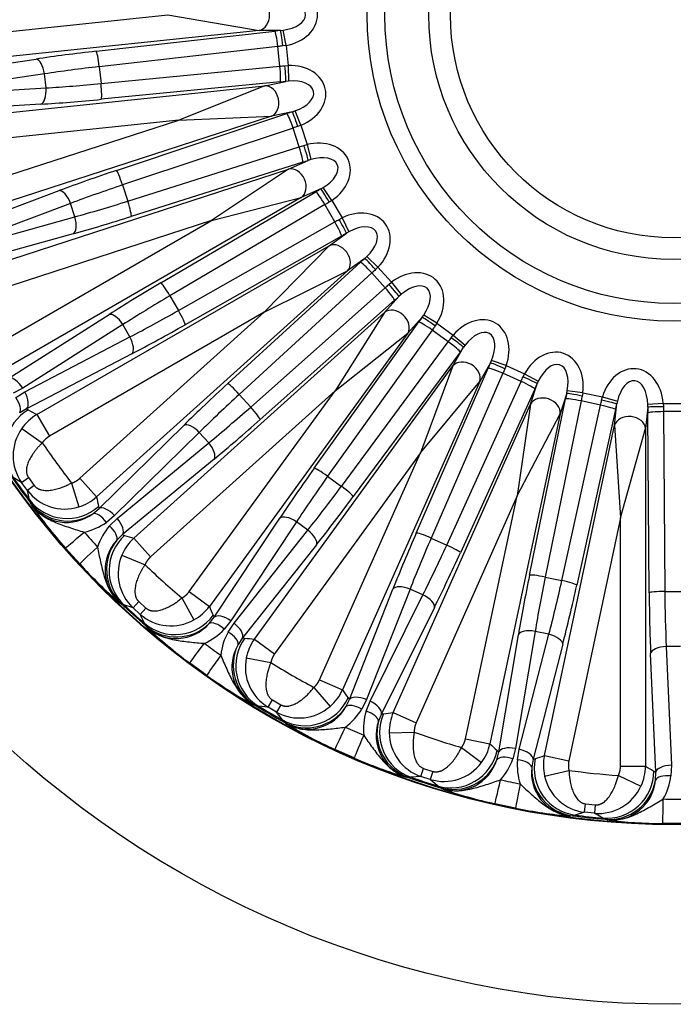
# Model space of a CAD drawing. Header units: millimetres. Extents: x 0 to 2970, y 0 to 2100.
# Tile 16 of 24: x 1894 to 2102, y 1092 to 1405. Entities that reach past the tile are written whole.
import ezdxf

# ---------------------------------------------------------------- set-up
doc = ezdxf.new("R2010")
doc.units = ezdxf.units.MM
doc.header["$LTSCALE"] = 10
doc.layers.add('CAP630C', color=7, linetype='Continuous')
doc.layers.add('Default', color=7, linetype='Continuous')

# ---------------------------------------------------------------- blocks, each defined once
blk = doc.blocks.new('SE2')
at = {"layer": 'CAP630C', "color": 7, "linetype": 'Continuous'}
for p, q in [((1862.07, 1398.64), (1940.69, 1406.9)), ((1940.69, 1406.9), (1969.81, 1401.95)), ((1969.81, 1401.95), (1862.9, 1390.71)), ((1917.91, 1395.32), (1974.79, 1401.75)), ((1976.63, 1401.95), (1969.81, 1401.95)), ((1976.63, 1401.95), (1977.49, 1402.04)), ((1978.38, 1397.17), (1977.49, 1402.04)), ((1975.75, 1396.84), (1918.87, 1390.41)), ((1976.41, 1390.56), (1975.75, 1396.84)), ((1978.38, 1397.17), (1977.33, 1397.01)), ((1978.38, 1397.17), (1979.05, 1390.78)), ((1861.36, 1387.28), (1898.74, 1392.83)), ((1918.87, 1390.41), (1919.44, 1385.02)), ((1919.44, 1385.02), (1976.41, 1390.56)), ((1977.99, 1390.72), (1979.05, 1390.78)), ((1979.05, 1390.78), (1979.19, 1385.84)), ((1901.45, 1388.11), (1864.07, 1382.56)), ((1901.92, 1383.65), (1901.45, 1388.11)), ((1976.49, 1385.56), (1919.52, 1380.02)), ((1971.66, 1384.32), (1978.34, 1385.74)), ((1979.19, 1385.84), (1978.34, 1385.74)), ((1864.2, 1381.31), (1901.92, 1383.65)), ((1864.75, 1373.09), (1971.66, 1384.32)), ((1971.66, 1384.32), (1944.21, 1373.43)), ((1900.25, 1378.47), (1862.54, 1376.13)), ((1980.39, 1376.05), (1981.22, 1376.32)), ((1983.09, 1371.74), (1981.22, 1376.32)), ((1944.21, 1373.43), (1865.58, 1365.16)), ((1869.02, 1349), (1944.21, 1373.43)), ((1973.72, 1374.63), (1871.48, 1341.42)), ((1924.33, 1357.36), (1978.64, 1375.47)), ((1944.21, 1373.43), (1973.72, 1374.63)), ((1980.39, 1376.05), (1973.72, 1374.63)), ((1980.6, 1370.87), (1926.29, 1352.76)), ((1982.55, 1364.87), (1980.6, 1370.87)), ((1983.09, 1371.74), (1982.1, 1371.37)), ((1983.09, 1371.74), (1985.08, 1365.63)), ((1927.97, 1347.6), (1982.55, 1364.87)), ((1984.06, 1365.35), (1985.08, 1365.63)), ((1985.08, 1365.63), (1986.25, 1360.82)), ((1979.2, 1357.78), (1985.43, 1360.56)), ((1986.25, 1360.82), (1985.43, 1360.56)), ((1876.96, 1324.56), (1979.2, 1357.78)), ((1983.67, 1359.99), (1929.09, 1342.73)), ((1979.2, 1357.78), (1954.62, 1341.41)), ((1926.29, 1352.76), (1927.97, 1347.6)), ((1989.46, 1351.5), (1983.22, 1348.73)), ((1989.46, 1351.5), (1990.21, 1351.93)), ((1993, 1347.85), (1990.21, 1351.93)), ((1870.7, 1337.74), (1906.1, 1350.94)), ((1983.22, 1348.73), (1890.13, 1294.98)), ((1938.51, 1321.57), (1987.86, 1350.57)), ((1954.62, 1341.41), (1983.22, 1348.73)), ((1909.73, 1346.88), (1874.33, 1333.68)), ((1911.12, 1342.62), (1909.73, 1346.88)), ((1990.74, 1346.48), (1941.38, 1317.47)), ((1993.89, 1341.01), (1990.74, 1346.48)), ((1993, 1347.85), (1992.1, 1347.28)), ((1993, 1347.85), (1996.21, 1342.28)), ((1874.71, 1332.49), (1911.12, 1342.62)), ((1995.27, 1341.79), (1996.21, 1342.28)), ((1996.21, 1342.28), (1998.35, 1337.83)), ((1954.62, 1341.41), (1879.42, 1316.98)), ((1886.15, 1301.88), (1954.62, 1341.41)), ((1944.1, 1312.77), (1993.89, 1341.01)), ((1910.57, 1337.2), (1874.16, 1327.07)), ((1996, 1336.48), (1946.2, 1308.24)), ((1992.09, 1333.38), (1997.61, 1337.39)), ((1998.35, 1337.83), (1997.61, 1337.39)), ((1898.99, 1279.63), (1992.09, 1333.38)), ((1992.09, 1333.38), (1971.45, 1312.26)), ((2003.43, 1329.38), (1997.91, 1325.37)), ((2003.43, 1329.38), (2004.07, 1329.95)), ((2007.65, 1326.54), (2004.07, 1329.95)), ((1959.82, 1289.5), (2002.06, 1328.13)), ((2007.65, 1326.54), (2006.9, 1325.79)), ((2007.65, 1326.54), (2011.95, 1321.76)), ((1997.91, 1325.37), (1918.02, 1253.44)), ((2005.72, 1324.73), (1963.48, 1286.09)), ((1971.45, 1312.26), (1997.91, 1325.37)), ((2009.95, 1320.03), (2005.72, 1324.73)), ((1967.11, 1282.06), (2009.95, 1320.03)), ((2011.13, 1321.09), (2011.95, 1321.76)), ((2011.95, 1321.76), (2014.98, 1317.85)), ((1941.38, 1317.47), (1944.1, 1312.77)), ((2009.77, 1312.2), (2014.33, 1317.27)), ((2014.98, 1317.85), (2014.33, 1317.27)), ((2012.95, 1316.04), (1970.12, 1278.06)), ((1890.12, 1291.22), (1922.01, 1311.5)), ((1971.45, 1312.26), (1902.98, 1272.73)), ((1912.69, 1259.36), (1971.45, 1312.26)), ((1929.88, 1240.27), (2009.77, 1312.2)), ((2009.77, 1312.2), (1993.97, 1287.25)), ((2021.7, 1310.64), (2017.13, 1305.57)), ((2021.7, 1310.64), (2022.21, 1311.34)), ((2026.41, 1308.74), (2022.21, 1311.34)), ((1926.41, 1308.28), (1894.52, 1288.01)), ((1928.65, 1304.4), (1926.41, 1308.28)), ((1987.33, 1262.56), (2020.62, 1309.14)), ((2026.41, 1308.74), (2025.83, 1307.85)), ((2026.41, 1308.74), (2031.62, 1304.96)), ((1895.15, 1286.92), (1928.65, 1304.4)), ((2017.13, 1305.57), (1953.95, 1218.6)), ((2024.91, 1306.56), (1991.62, 1259.99)), ((1993.97, 1287.25), (2017.13, 1305.57)), ((2030.01, 1302.85), (2024.91, 1306.56)), ((2030.95, 1304.13), (2031.62, 1304.96)), ((2031.62, 1304.96), (2035.39, 1301.76)), ((1996.01, 1256.8), (2030.01, 1302.85)), ((2031.47, 1295.15), (2034.88, 1301.06)), ((2035.39, 1301.76), (2034.88, 1301.06)), ((1929.24, 1298.98), (1895.73, 1281.51)), ((2033.79, 1299.57), (1999.78, 1253.52)), ((1968.28, 1208.18), (2031.47, 1295.15)), ((2031.47, 1295.15), (2021.2, 1267.46)), ((2043.46, 1296.11), (2040.05, 1290.2)), ((2043.46, 1296.11), (2043.81, 1296.89)), ((2048.47, 1295.23), (2043.81, 1296.89)), ((2048.47, 1295.23), (2048.08, 1294.24)), ((2048.47, 1295.23), (2054.34, 1292.61)), ((2019.84, 1241.94), (2042.72, 1294.41)), ((2047.45, 1292.79), (2024.57, 1240.31)), ((2053.21, 1290.22), (2047.45, 1292.79)), ((2053.87, 1291.67), (2054.34, 1292.61)), ((2054.34, 1292.61), (2058.7, 1290.27)), ((2040.05, 1290.2), (1996.33, 1191.99)), ((2021.2, 1267.46), (2040.05, 1290.2)), ((2029.53, 1238.11), (2053.21, 1290.22)), ((2056.24, 1282.99), (2058.35, 1289.48)), ((2058.7, 1290.27), (2058.35, 1289.48)), ((1894.52, 1288.01), (1891.49, 1286.42)), ((1892.26, 1285.09), (1895.15, 1286.92)), ((1993.97, 1287.25), (1935.21, 1234.34)), ((1947.5, 1223.28), (1993.97, 1287.25)), ((1963.48, 1286.09), (1967.11, 1282.06)), ((2057.59, 1287.79), (2033.9, 1235.68)), ((2067.77, 1286.42), (2065.66, 1279.93)), ((2067.77, 1286.42), (2067.95, 1287.26)), ((2072.85, 1286.6), (2067.95, 1287.26)), ((2072.85, 1286.6), (2072.68, 1285.55)), ((2072.85, 1286.6), (2079.14, 1285.26)), ((2078.87, 1284.24), (2079.14, 1285.26)), ((2079.14, 1285.26), (2083.89, 1283.87)), ((2012.52, 1184.78), (2056.24, 1282.99)), ((2056.24, 1282.99), (2051.95, 1253.77)), ((2055.93, 1228.52), (2067.39, 1284.61)), ((2072.36, 1284), (2060.89, 1227.92)), ((2066.2, 1226.79), (2078.53, 1282.69)), ((2078.53, 1282.69), (2072.36, 1284)), ((2083, 1276.24), (2083.71, 1283.03)), ((2083.89, 1283.87), (2083.71, 1283.03)), ((2098.49, 1283.23), (2093.56, 1282.86)), ((2093.56, 1281.99), (2093.56, 1282.86)), ((2098.49, 1283.23), (2104.93, 1283.23)), ((2098.49, 1283.23), (2098.54, 1282.17)), ((1895.73, 1281.51), (1893.53, 1280.16)), ((1895.73, 1281.51), (1896.28, 1281.15)), ((1898.99, 1279.63), (1902.98, 1272.73)), ((2065.66, 1279.93), (2043.31, 1174.78)), ((2051.95, 1253.77), (2065.66, 1279.93)), ((2083.31, 1281.22), (2070.98, 1225.32)), ((2093.56, 1281.99), (2092.85, 1275.21)), ((2094.02, 1222.9), (2093.57, 1280.14)), ((2104.87, 1280.58), (2098.55, 1280.58)), ((2098.55, 1280.58), (2099, 1223.34)), ((1918.8, 1249.76), (1945.78, 1276.22)), ((2060.65, 1171.09), (2083, 1276.24)), ((2083, 1276.24), (2084.88, 1246.77)), ((1894.19, 1275.21), (1900.73, 1270.67)), ((1950.74, 1273.99), (1923.77, 1247.53)), ((1953.74, 1270.66), (1950.74, 1273.99)), ((2084.88, 1246.77), (2092.85, 1275.21)), ((2092.85, 1275.21), (2092.85, 1167.71)), ((1924.6, 1246.59), (1953.74, 1270.66)), ((2021.2, 1267.46), (1974.73, 1203.5)), ((1989.04, 1195.23), (2021.2, 1267.46)), ((1955.44, 1265.48), (1926.3, 1241.42)), ((1894.16, 1258.03), (1891.48, 1259.61)), ((1894.16, 1258.03), (1896.35, 1259.6)), ((1895.98, 1255.51), (1894.16, 1258.03)), ((1898.16, 1257.11), (1895.98, 1255.51)), ((1896.35, 1259.6), (1898.16, 1257.11)), ((1910.04, 1257.86), (1912.33, 1250.24)), ((1912.69, 1259.36), (1918.02, 1253.44)), ((1991.62, 1259.99), (1996.01, 1256.8)), ((1896.66, 1252.48), (1895.98, 1255.51)), ((1896.91, 1251.65), (1896.66, 1252.48)), ((1897.16, 1251.01), (1896.91, 1251.65)), ((2051.95, 1253.77), (2019.8, 1181.54)), ((2035.52, 1176.44), (2051.95, 1253.77)), ((1916.84, 1248.08), (1918.8, 1249.76)), ((1918.63, 1250.39), (1918.8, 1249.76)), ((1923.77, 1247.53), (1921.14, 1245.34)), ((1922.16, 1244.21), (1924.6, 1246.59)), ((1955.47, 1215.16), (1976.35, 1246.66)), ((1981.67, 1245.51), (1960.79, 1214.01)), ((1985.3, 1242.87), (1981.67, 1245.51)), ((2084.88, 1246.77), (2068.44, 1169.44)), ((2084.88, 1167.71), (2084.88, 1246.77)), ((1926.3, 1241.42), (1924.43, 1239.65)), ((1926.3, 1241.42), (1926.92, 1241.19)), ((1961.81, 1213.28), (1985.3, 1242.87)), ((1929.88, 1240.27), (1935.21, 1234.34)), ((2024.57, 1240.31), (2029.53, 1238.11)), ((1912.64, 1232.11), (1908.11, 1237.14)), ((1988.04, 1238.16), (1964.54, 1208.57)), ((1926.11, 1234.94), (1933.45, 1231.86)), ((2060.89, 1227.92), (2066.2, 1226.79)), ((1947.5, 1223.28), (1953.95, 1218.6)), ((1998.53, 1188.95), (2012.41, 1224.09)), ((2017.85, 1224.08), (2003.97, 1188.93)), ((2021.95, 1222.25), (2017.85, 1224.08)), ((2099, 1223.34), (2104.42, 1223.34)), ((1925.9, 1219.45), (1925.29, 1219.77)), ((1926.7, 1219.12), (1925.9, 1219.45)), ((1929.64, 1218.13), (1931.46, 1220.12)), ((1931.46, 1220.12), (1933.75, 1218.06)), ((1945.21, 1221.27), (1949.04, 1214.29)), ((2005.12, 1188.42), (2021.95, 1222.25)), ((1929.64, 1218.13), (1926.7, 1219.12)), ((1931.95, 1216.05), (1929.64, 1218.13)), ((1933.75, 1218.06), (1931.95, 1216.05)), ((2025.61, 1218.22), (2008.78, 1184.39)), ((1933.25, 1213.22), (1931.95, 1216.05)), ((1933.66, 1212.46), (1933.25, 1213.22)), ((1953.9, 1213.12), (1955.47, 1215.16)), ((1955.17, 1215.75), (1955.47, 1215.16)), ((1960.79, 1214.01), (1958.67, 1211.33)), ((1959.91, 1210.43), (1961.81, 1213.28)), ((1934.05, 1211.89), (1933.66, 1212.46)), ((2057.7, 1210.64), (2051.43, 1173.37)), ((2062.09, 1209.7), (2057.7, 1210.64)), ((1964.54, 1208.57), (1963.08, 1206.45)), ((1964.54, 1208.57), (1965.19, 1208.47)), ((1968.28, 1208.18), (1974.73, 1203.5)), ((2046.1, 1172.26), (2052.37, 1209.52)), ((2052.66, 1173.11), (2062.09, 1209.7)), ((2066.5, 1206.52), (2057.07, 1169.93)), ((2103.95, 1205.77), (2099.47, 1205.77)), ((2099.47, 1205.77), (2101.08, 1168.02)), ((1953.11, 1196.62), (1947.64, 1200.6)), ((1965.7, 1202.19), (1973.52, 1200.7)), ((2096.1, 1165.82), (2094.49, 1203.58)), ((1989.04, 1195.23), (1996.33, 1191.99)), ((1987.23, 1192.79), (1992.42, 1186.76)), ((1972.65, 1186.48), (1974.02, 1188.81)), ((1974.02, 1188.81), (1976.68, 1187.27)), ((1997.42, 1186.62), (1998.53, 1188.95)), ((1998.12, 1189.46), (1998.53, 1188.95)), ((2003.97, 1188.93), (2002.46, 1185.87)), ((2003.86, 1185.24), (2005.12, 1188.42)), ((1968.71, 1187), (1968.05, 1187.18)), ((1969.57, 1186.84), (1968.71, 1187)), ((1972.65, 1186.48), (1969.57, 1186.84)), ((1975.35, 1184.93), (1972.65, 1186.48)), ((1976.68, 1187.27), (1975.35, 1184.93)), ((1977.2, 1182.43), (1975.35, 1184.93)), ((1977.76, 1181.77), (1977.2, 1182.43)), ((1978.26, 1181.29), (1977.76, 1181.77)), ((2008.78, 1184.39), (2007.79, 1182.01)), ((2008.78, 1184.39), (2009.43, 1184.42)), ((2012.52, 1184.78), (2019.8, 1181.54)), ((2011.24, 1178.38), (2019.19, 1178.56)), ((2035.52, 1176.44), (2043.31, 1174.78)), ((2000.08, 1170.32), (1993.9, 1173.07)), ((2034.25, 1173.66), (2040.58, 1168.85)), ((2045.59, 1172.67), (2046.1, 1172.26)), ((2051.43, 1173.37), (2050.58, 1170.06)), ((2052.08, 1169.74), (2052.66, 1173.11)), ((2045.5, 1169.75), (2046.1, 1172.26)), ((2057.07, 1169.93), (2056.6, 1167.39)), ((2057.07, 1169.93), (2057.71, 1170.1)), ((2060.65, 1171.09), (2068.44, 1169.44)), ((2021.3, 1164.46), (2022.15, 1167.02)), ((2022.15, 1167.02), (2025.08, 1166.07)), ((2060.73, 1164.57), (2068.47, 1166.39)), ((2084.88, 1167.71), (2092.85, 1167.71)), ((2095.52, 1166.12), (2096.1, 1165.82)), ((2101.08, 1168.02), (2100.94, 1164.61)), ((2017.34, 1164.15), (2016.66, 1164.2)), ((2018.21, 1164.17), (2017.34, 1164.15)), ((2021.3, 1164.46), (2018.21, 1164.17)), ((2024.26, 1163.5), (2021.3, 1164.46)), ((2025.08, 1166.07), (2024.26, 1163.5)), ((2026.59, 1161.45), (2024.26, 1163.5)), ((2084.21, 1164.73), (2091.41, 1161.34)), ((2096.04, 1163.25), (2096.1, 1165.82)), ((2027.28, 1160.92), (2026.59, 1161.45)), ((2027.86, 1160.56), (2027.28, 1160.92)), ((2051.49, 1154.36), (2044.87, 1155.76)), ((2073.47, 1153.04), (2073.76, 1155.73)), ((2073.76, 1155.73), (2076.82, 1155.4)), ((2076.82, 1155.4), (2076.56, 1152.72)), ((2069.65, 1151.91), (2068.98, 1151.82)), ((2070.5, 1152.11), (2069.65, 1151.91)), ((2073.47, 1153.04), (2070.5, 1152.11)), ((2076.56, 1152.72), (2073.47, 1153.04)), ((2079.26, 1151.19), (2076.56, 1152.72)), ((2080.05, 1150.82), (2079.26, 1151.19)), ((2080.69, 1150.59), (2080.05, 1150.82)), ((2105.09, 1149.43), (2098.33, 1149.43))]:
    blk.add_line(p, q, dxfattribs=at)
for radius in [315, 257.8, 257.63, 97.5, 91.87, 77.87, 70.97]:
    blk.add_circle((2101.71, 1406.9), radius, dxfattribs=at)
for centre, radius, start, end in [((1906.52, 1266.66), 15, 120.1402, 145.2645), ((1906.34, 1266.59), 14.89, 144.6372, 215.1055), ((2101.71, 1406.9), 242.8, 214.1322, 217.8678), ((2101.71, 1406.9), 257, 214.8348, 217.1652), ((2101.71, 1406.9), 256.69, 215.0168, 216.9832), ((1907.88, 1264.44), 14.87, 216.8578, 287.3994), ((1908.47, 1259.4), 14.08, 216.5798, 306.4804), ((2019.23, 1336.05), 148.76, 214.862, 221.6725), ((1908.01, 1264.61), 15, 286.7355, 311.8598), ((1909.87, 1261.45), 19.66, 282.3027, 304.9659), ((2094.82, 1400.7), 240.38, 221.2376, 222.7624), ((1936.98, 1231.33), 19.63, 139.0198, 161.7116), ((1934.8, 1230.14), 14.07, 137.4626, 227.4772), ((1939.95, 1229.14), 15, 132.1402, 157.2645), ((2022.62, 1332.28), 148.76, 222.3275, 229.138), ((1939.78, 1229.04), 14.89, 156.6372, 227.1055), ((2101.71, 1406.9), 242.8, 226.1322, 229.8678), ((2101.71, 1406.9), 257, 226.8348, 229.1652), ((2101.71, 1406.9), 256.69, 227.0168, 228.9832), ((1941.83, 1227.45), 15, 298.7355, 323.8598), ((1941.74, 1227.25), 14.87, 228.8578, 299.3994), ((1943.36, 1222.45), 14.08, 228.5798, 318.4804), ((2035.76, 1320.45), 148.76, 226.862, 233.6725), ((1944.31, 1224.74), 19.66, 294.3027, 316.9659), ((1977.08, 1200.92), 19.63, 151.0198, 173.7116), ((2096.26, 1399.4), 240.38, 233.2376, 234.7624), ((1980.44, 1199.39), 15, 144.1402, 169.2645), ((1975.2, 1199.3), 14.07, 149.4626, 239.4772), ((1980.3, 1199.26), 14.89, 168.6372, 239.1055), ((2101.71, 1406.9), 242.8, 238.1322, 241.8678), ((2039.86, 1317.47), 148.76, 234.3275, 241.138), ((1982.63, 1198.13), 15, 310.7355, 335.8598), ((2101.71, 1406.9), 257, 238.8348, 241.1652), ((2101.71, 1406.9), 256.69, 239.0168, 240.9832), ((1982.59, 1197.92), 14.87, 240.8578, 311.3994), ((1985.18, 1193.54), 14.07, 240.5372, 330.523), ((1985.62, 1196), 19.66, 306.3027, 328.9659), ((2022.66, 1179.51), 19.66, 163.0341, 185.6973), ((2021.13, 1177.54), 14.07, 161.4828, 251.457), ((2026.24, 1178.72), 15, 156.1402, 181.2645), ((2055.18, 1308.62), 148.76, 238.862, 245.6725), ((2097.94, 1398.43), 240.38, 245.2376, 246.7624), ((2026.12, 1178.55), 14.89, 180.6372, 251.1055), ((2101.71, 1406.9), 242.8, 250.1322, 253.8678), ((2028.64, 1177.93), 15, 322.7355, 347.8598), ((2059.81, 1306.56), 148.76, 246.3275, 253.138), ((2032.08, 1173.98), 14.07, 252.5452, 342.515), ((2032, 1176.47), 19.66, 318.3027, 340.9659), ((2071.66, 1168.04), 19.66, 175.0341, 197.6973), ((2075.33, 1168.01), 15, 168.1402, 193.2645), ((2028.64, 1177.72), 14.87, 252.8578, 323.3994), ((2070.58, 1165.8), 14.07, 173.4855, 263.4543), ((2101.71, 1406.9), 242.8, 262.1322, 265.8678), ((2077.84, 1167.75), 15, 334.7355, 359.8598), ((2101.71, 1406.9), 257, 250.8348, 253.1652), ((2101.71, 1406.9), 256.69, 251.0168, 252.9832), ((2099.78, 1397.83), 240.38, 257.2376, 258.7624), ((2075.25, 1167.82), 14.89, 192.6372, 263.1055), ((2082.03, 1164.59), 14.07, 264.5452, 354.515), ((2081.44, 1167.01), 19.66, 330.3027, 352.9659), ((2076.63, 1301.1), 148.76, 250.862, 257.6725), ((2077.89, 1167.53), 14.87, 264.8578, 335.3994), ((2101.71, 1397.63), 240.38, 269.2376, 270.7624), ((2081.58, 1300.05), 148.76, 258.3275, 265.138), ((2101.71, 1406.9), 257, 262.8348, 265.1652), ((2101.71, 1406.9), 256.69, 263.0168, 264.9832), ((2099.18, 1298.2), 148.76, 262.862, 269.6725)]:
    blk.add_arc(centre, radius, start, end, dxfattribs=at)
for centre, major_axis, ratio, start_param, end_param in [((1975.36, 1406.9), (-13.04, 0), 0.766843, 1.803904, 4.479282), ((1969.29, 1406.9), (0, 5), 0.766843, 3.277805, 6.146973), ((1975.36, 1406.9), (-9.21, 0), 0.543108, 1.803904, 4.479282), ((1978.18, 1399.04), (-34.81, -3.66), 0.087489, -1.535497, -1.482531), ((1975.31, 1396.79), (0.56, -4.97), 0.088148, 1.570114, 3.053984), ((1977.15, 1397), (0.54, -4.97), 0.035292, 1.570687, 3.054272), ((1923.23, 1391.06), (-54.7, -5.75), 0.087489, -1.482531, -1.115801), ((1918.43, 1390.37), (0.56, -4.97), 0.088148, 1.570114, 3.053984), ((1978.7, 1394.08), (-29.84, -3.14), 0.10207, -1.535497, -1.482531), ((1899.26, 1387.88), (0.73, -4.95), 0.439134, 1.552003, 3.04443), ((1923.75, 1386.11), (-49.73, -5.23), 0.096238, -1.482531, -1.115801), ((1978.72, 1393.87), (-29.84, -3.14), 0.10207, 1.482531, 1.535497), ((1975.97, 1390.51), (-0.48, 4.98), 0.088148, 3.229201, 4.713071), ((1977.81, 1390.7), (-0.51, 4.97), 0.035292, 3.228914, 4.712498), ((1978.12, 1380.63), (-12.76, -2.71), 0.766843, 1.803904, 4.479282), ((1979.24, 1388.92), (-34.81, -3.66), 0.087489, 1.482531, 1.535497), ((1978.12, 1380.63), (-9.01, -1.91), 0.543108, 1.803904, 4.479282), ((1899.73, 1383.42), (-0.31, 4.99), 0.439134, 3.238755, 4.731183), ((1923.32, 1390.25), (-49.73, -5.23), 0.096238, 1.115801, 1.482531), ((1919, 1384.97), (-0.48, 4.98), 0.088148, 3.229201, 4.713071), ((1972.18, 1379.37), (-1.04, 4.89), 0.766843, 3.277805, 6.146973), ((1923.84, 1385.29), (-54.7, -5.75), 0.087489, 1.115801, 1.482531), ((1982.52, 1373.52), (-33.29, -10.82), 0.087489, -1.535497, -1.482531), ((1980.18, 1370.73), (1.58, -4.74), 0.088148, 1.570114, 3.053984), ((1981.93, 1371.32), (1.56, -4.75), 0.035292, 1.570687, 3.054272), ((1984.05, 1368.79), (-28.53, -9.27), 0.10207, -1.535497, -1.482531), ((1986.29, 1355.51), (-11.91, -5.3), 0.766843, 1.803904, 4.479282), ((1984.12, 1368.58), (-28.53, -9.27), 0.10207, 1.482531, 1.535497), ((1982.13, 1364.73), (-1.51, 4.77), 0.088148, 3.229201, 4.713071), ((1983.89, 1365.29), (-1.53, 4.76), 0.035292, 3.228914, 4.712498), ((1985.66, 1363.85), (-33.29, -10.82), 0.087489, 1.482531, 1.535497), ((1986.29, 1355.51), (-8.41, -3.74), 0.543108, 1.803904, 4.479282), ((1930.43, 1354.3), (-52.31, -17), 0.087489, -1.482531, -1.115801), ((1925.87, 1352.62), (1.58, -4.74), 0.088148, 1.570114, 3.053984), ((1980.73, 1353.04), (-2.03, 4.57), 0.766843, 3.277805, 6.146973), ((1907.64, 1346.21), (1.75, -4.68), 0.439134, 1.552003, 3.04443), ((1931.96, 1349.56), (-47.55, -15.45), 0.096238, -1.482531, -1.115801), ((1992.06, 1349.47), (-30.31, -17.5), 0.087489, -1.535497, -1.482531), ((1991.95, 1347.19), (2.51, -4.32), 0.035292, 1.570687, 3.054272), ((1990.35, 1346.26), (2.53, -4.31), 0.088148, 1.570114, 3.053984), ((1930.68, 1353.52), (-47.55, -15.45), 0.096238, 1.115801, 1.482531), ((1927.55, 1347.46), (-1.51, 4.77), 0.088148, 3.229201, 4.713071), ((1994.55, 1345.16), (-25.98, -15), 0.10207, -1.535497, -1.482531), ((1999.49, 1332.64), (-10.55, -7.67), 0.766843, 1.803904, 4.479282), ((1932.22, 1348.78), (-52.31, -17), 0.087489, 1.115801, 1.482531), ((1909.03, 1341.94), (-1.34, 4.82), 0.439134, 3.238755, 4.731183), ((1994.66, 1344.97), (-25.98, -15), 0.10207, 1.482531, 1.535497), ((1995.12, 1341.71), (-2.49, 4.34), 0.035292, 3.228914, 4.712498), ((1993.51, 1340.79), (-2.47, 4.35), 0.088148, 3.229201, 4.713071), ((1999.49, 1332.64), (-7.45, -5.41), 0.543108, 1.803904, 4.479282), ((1997.15, 1340.66), (-30.31, -17.5), 0.087489, 1.482531, 1.535497), ((1994.58, 1329.07), (-2.94, 4.05), 0.766843, 3.277805, 6.146973), ((2006.4, 1327.93), (-26.01, -23.42), 0.087489, -1.535497, -1.482531), ((2006.76, 1325.68), (3.36, -3.71), 0.035292, 1.570687, 3.054272), ((2005.4, 1324.43), (3.37, -3.69), 0.088148, 1.570114, 3.053984), ((2009.73, 1324.23), (-22.29, -20.07), 0.10207, -1.535497, -1.482531), ((2017.17, 1313.01), (-8.73, -9.69), 0.766843, 1.803904, 4.479282), ((1945.11, 1319.84), (-47.63, -27.5), 0.087489, -1.482531, -1.115801), ((1941, 1317.25), (2.53, -4.31), 0.088148, 1.570114, 3.053984), ((2009.87, 1324.07), (-22.29, -20.07), 0.10207, 1.482531, 1.535497), ((2009.62, 1319.74), (-3.32, 3.74), 0.088148, 3.229201, 4.713071), ((2011, 1320.97), (-3.33, 3.73), 0.035292, 3.228914, 4.712498), ((2017.17, 1313.01), (-6.16, -6.84), 0.543108, 1.803904, 4.479282), ((1947.6, 1315.52), (-43.3, -25), 0.096238, -1.482531, -1.115801), ((2013.21, 1320.37), (-26.01, -23.42), 0.087489, 1.482531, 1.535497), ((1924.5, 1307.18), (2.68, -4.22), 0.439134, 1.552003, 3.04443), ((1945.52, 1319.13), (-43.3, -25), 0.096238, 1.115801, 1.482531), ((1943.71, 1312.55), (-2.47, 4.35), 0.088148, 3.229201, 4.713071), ((2013.1, 1308.49), (-3.72, 3.35), 0.766843, 3.277805, 6.146973), ((2024.9, 1309.84), (-20.57, -28.32), 0.087489, -1.535497, -1.482531), ((2025.73, 1307.71), (4.05, -2.93), 0.035292, 1.570687, 3.054272), ((2038.54, 1297.48), (-6.52, -11.29), 0.766843, 1.803904, 4.479282), ((1948.01, 1314.81), (-47.63, -27.5), 0.087489, 1.115801, 1.482531), ((2024.65, 1306.21), (4.07, -2.91), 0.088148, 1.570114, 3.053984), ((2028.93, 1306.91), (-17.63, -24.27), 0.10207, -1.535497, -1.482531), ((1926.75, 1303.3), (-2.31, 4.43), 0.439134, 3.238755, 4.731183), ((2029.1, 1306.79), (-17.63, -24.27), 0.10207, 1.482531, 1.535497), ((2030.85, 1303.99), (-4.04, 2.95), 0.035292, 3.228914, 4.712498), ((2038.54, 1297.48), (-4.6, -7.97), 0.543108, 1.803904, 4.479282), ((2029.76, 1302.5), (-4.02, 2.97), 0.088148, 3.229201, 4.713071), ((2033.13, 1303.86), (-20.57, -28.32), 0.087489, 1.482531, 1.535497), ((2062.67, 1286.74), (-4.03, -12.4), 0.766843, 1.803904, 4.479282), ((2035.5, 1292.22), (-4.33, 2.5), 0.766843, 3.277805, 6.146973), ((2046.76, 1295.99), (-14.24, -31.97), 0.087489, -1.535497, -1.482531), ((2048.01, 1294.08), (4.57, -2.02), 0.035292, 1.570687, 3.054272), ((2062.67, 1286.74), (-2.84, -8.76), 0.543108, 1.803904, 4.479282), ((2088.5, 1281.25), (-1.36, -12.97), 0.766843, 1.803904, 4.479282), ((1892.62, 1286.91), (2.68, -4.22), 0.439134, 1.552003, 3.04443), ((2047.27, 1292.39), (4.58, -2), 0.088148, 1.570114, 3.053984), ((2051.31, 1293.96), (-12.2, -27.41), 0.10207, -1.535497, -1.482531), ((2051.5, 1293.88), (-12.2, -27.41), 0.10207, 1.482531, 1.535497), ((2053.8, 1291.5), (-4.56, 2.05), 0.035292, 3.228914, 4.712498), ((1966.63, 1289.18), (-40.87, -36.8), 0.087489, -1.482531, -1.115801), ((1963.15, 1285.8), (3.37, -3.69), 0.088148, 1.570114, 3.053984), ((2053.04, 1289.82), (-4.55, 2.07), 0.088148, 3.229201, 4.713071), ((2056.05, 1291.85), (-14.24, -31.97), 0.087489, 1.482531, 1.535497), ((2088.5, 1281.25), (-0.96, -9.16), 0.543108, 1.803904, 4.479282), ((1893.24, 1285.82), (-2.31, 4.43), 0.439134, 3.238755, 4.731183), ((1969.96, 1285.48), (-37.16, -33.46), 0.096238, -1.482531, -1.115801), ((2060.79, 1280.96), (-4.76, 1.55), 0.766843, 3.277805, 6.146973), ((2071.02, 1286.99), (-7.28, -34.24), 0.087489, -1.535497, -1.482531), ((2072.64, 1285.38), (4.89, -1.02), 0.035292, 1.570687, 3.054272), ((2075.89, 1285.95), (-6.24, -29.34), 0.10207, -1.535497, -1.482531), ((1890.35, 1283.99), (3.02, -3.99), 0.436707, 0.101914, 1.516196), ((2072.27, 1283.57), (4.9, -1), 0.088148, 1.570114, 3.053984), ((2076.1, 1285.91), (-6.24, -29.34), 0.10207, 1.482531, 1.535497), ((2078.44, 1282.26), (-4.88, 1.08), 0.088148, 3.229201, 4.713071), ((2078.84, 1284.06), (-4.89, 1.05), 0.035292, 3.228914, 4.712498), ((2080.97, 1284.87), (-7.28, -34.24), 0.087489, 1.482531, 1.535497), ((2098.54, 1281.99), (5, 0.02), 0.035292, 1.570687, 3.054272), ((2101.6, 1283.23), (0, -30), 0.10207, -1.535497, -1.482531), ((1903.76, 1268.21), (7.39, 13.05), 0.994886, 1.040928, 2.695052), ((2010.42, 1565.02), (167.96, -290.91), 0.866575, -0.97403, -0.9644), ((1967.18, 1288.57), (-37.16, -33.46), 0.096238, 1.115801, 1.482531), ((1966.78, 1281.76), (-3.32, 3.74), 0.088148, 3.229201, 4.713071), ((2087.87, 1275.21), (-4.97, 0.52), 0.766843, 3.277805, 6.146973), ((2096.62, 1283.23), (0, -35), 0.087489, -1.535497, -1.482531), ((2098.55, 1280.14), (5, 0.04), 0.088148, 1.570114, 3.053984), ((1949.11, 1272.52), (3.5, -3.57), 0.439134, 1.552003, 3.04443), ((1970.51, 1284.87), (-40.87, -36.8), 0.087489, 1.115801, 1.482531), ((1952.11, 1269.19), (-3.18, 3.86), 0.439134, 3.238755, 4.731183), ((1994.06, 1263.67), (-32.33, -44.5), 0.087489, -1.482531, -1.115801), ((1991.36, 1259.64), (4.07, -2.91), 0.088148, 1.570114, 3.053984), ((1998.09, 1260.74), (-29.39, -40.45), 0.096238, -1.482531, -1.115801), ((1994.72, 1263.19), (-29.39, -40.45), 0.096238, 1.115801, 1.482531), ((1995.75, 1256.45), (-4.02, 2.97), 0.088148, 3.229201, 4.713071), ((1908.63, 1261.5), (-14.7, -2.99), 0.994886, 0.446541, 2.100664), ((1908.86, 1260.71), (-14.01, -5.36), 0.995634, 0.284266, 1.768291), ((2223.88, 1271.22), (-224.77, 249.63), 0.866575, 0.964401, 0.974032), ((1998.75, 1260.26), (-32.33, -44.5), 0.087489, 1.115801, 1.482531), ((1919.5, 1243.87), (-2.86, 4.1), 0.436707, 4.766989, 6.181271), ((1922.13, 1246.06), (3.5, -3.57), 0.439134, 1.552003, 3.04443), ((1922.97, 1245.12), (-3.18, 3.86), 0.439134, 3.238755, 4.731183), ((1980.38, 1243.73), (4.17, -2.76), 0.439134, 1.552003, 3.04443), ((1918.63, 1246.36), (-10.53, -9.23), 0.00651, 0.02618, 1.115844), ((1920.53, 1242.74), (3.78, -3.27), 0.436707, 0.101914, 1.516196), ((1984.01, 1241.09), (-3.92, 3.11), 0.439134, 3.238755, 4.731183), ((2026.19, 1244.42), (-22.37, -50.25), 0.087489, -1.482531, -1.115801), ((2024.39, 1239.91), (4.58, -2), 0.088148, 1.570114, 3.053984), ((1936.15, 1230.39), (6.8, 13.37), 0.995634, 1.373302, 2.857327), ((1936.92, 1230.08), (4.51, 14.3), 0.994886, 1.040928, 2.695052), ((1979.54, 1542.59), (224.77, -249.63), 0.866575, -0.97403, -0.9644), ((2030.74, 1242.39), (-20.34, -45.68), 0.096238, -1.482531, -1.115801), ((1922.91, 1241.61), (-10.28, -9.51), 0.00651, -1.115844, -0.02618), ((2026.94, 1244.08), (-20.34, -45.68), 0.096238, 1.115801, 1.482531), ((2031.49, 1242.06), (-22.37, -50.25), 0.087489, 1.115801, 1.482531), ((2029.35, 1237.7), (-4.55, 2.07), 0.088148, 3.229201, 4.713071), ((2061.62, 1232.27), (-11.44, -53.8), 0.087489, -1.482531, -1.115801), ((2060.8, 1227.48), (4.9, -1), 0.088148, 1.570114, 3.053984), ((2066.5, 1231.23), (-10.4, -48.91), 0.096238, -1.482531, -1.115801), ((2062.43, 1232.09), (-10.4, -48.91), 0.096238, 1.115801, 1.482531), ((2066.11, 1226.36), (-4.88, 1.08), 0.088148, 3.229201, 4.713071), ((2016.96, 1222.07), (4.65, -1.84), 0.439134, 1.552003, 3.04443), ((2067.3, 1231.06), (-11.44, -53.8), 0.087489, 1.115801, 1.482531), ((2099, 1222.9), (5, 0.04), 0.088148, 1.570114, 3.053984), ((2098.81, 1227.75), (0, -55), 0.087489, -1.482531, -1.115801), ((2103.79, 1227.75), (0, -50), 0.096238, -1.482531, -1.115801), ((2021.06, 1220.24), (-4.48, 2.23), 0.439134, 3.238755, 4.731183), ((2249.42, 1299.59), (-271.76, 197.45), 0.866575, 0.964399, 0.974029), ((1943.08, 1224.53), (-13.75, -5.98), 0.994886, 0.446541, 2.100664), ((1943.47, 1223.8), (-12.59, -8.16), 0.995634, 0.284266, 1.768291), ((1957.38, 1209.55), (-3.65, 3.42), 0.436707, 4.766989, 6.181271), ((1959.5, 1212.23), (4.17, -2.76), 0.439134, 1.552003, 3.04443), ((1960.51, 1211.5), (-3.92, 3.11), 0.439134, 3.238755, 4.731183), ((1958.62, 1208.65), (4.38, -2.41), 0.436707, 0.101914, 1.516196), ((2057.24, 1208.49), (4.93, -0.83), 0.439134, 1.552003, 3.04443), ((1956.01, 1211.81), (-8.38, -11.22), 0.00651, 0.02618, 1.115844), ((1977.28, 1199.68), (1.44, 14.93), 0.994886, 1.040928, 2.695052), ((1954, 1514.22), (271.76, -197.44), 0.866575, -0.974035, -0.964404), ((2061.63, 1207.55), (-4.84, 1.25), 0.439134, 3.238755, 4.731183), ((1976.47, 1199.83), (3.87, 14.49), 0.995634, 1.373302, 2.857327), ((2099.47, 1203.58), (5, 0.21), 0.439134, 1.552003, 3.04443), ((1961.19, 1208.05), (-8.08, -11.43), 0.00651, -1.115844, -0.02618), ((2268.5, 1332.64), (-306.87, 136.63), 0.866575, 0.964399, 0.974029), ((1984.47, 1195.54), (-12.21, -8.71), 0.994886, 0.446541, 2.100664), ((2003.08, 1186.92), (4.65, -1.84), 0.439134, 1.552003, 3.04443), ((2004.23, 1186.41), (-4.48, 2.23), 0.439134, 3.238755, 4.731183), ((1984.99, 1194.91), (-10.62, -10.6), 0.995634, 0.284266, 1.768291), ((2001.57, 1183.86), (-4.28, 2.59), 0.436707, 4.766989, 6.181271), ((2002.96, 1183.24), (4.78, -1.45), 0.436707, 0.101914, 1.516196), ((2022.26, 1178.31), (0.77, 14.98), 0.995634, 1.373302, 2.857327), ((2023.08, 1178.34), (-1.69, 14.9), 0.994886, 1.040928, 2.695052), ((1934.91, 1481.17), (306.87, -136.63), 0.866575, -0.97403, -0.9644), ((1999.76, 1185.78), (-5.86, -12.71), 0.00651, 0.02618, 1.115844), ((2005.6, 1183.18), (-5.52, -12.86), 0.00651, -1.115844, -0.02618), ((2030.97, 1175.78), (-10.13, -11.06), 0.994886, 0.446541, 2.100664), ((2280.3, 1368.94), (-328.57, 69.84), 0.866575, 0.964399, 0.974029), ((2050.97, 1171.22), (4.93, -0.83), 0.439134, 1.552003, 3.04443), ((2052.2, 1170.96), (-4.84, 1.25), 0.439134, 3.238755, 4.731183), ((2031.62, 1175.27), (-8.18, -12.57), 0.995634, 0.284266, 1.768291), ((2050.13, 1167.91), (-4.72, 1.64), 0.436707, 4.766989, 6.181271), ((2051.62, 1167.59), (4.98, -0.42), 0.436707, 0.101914, 1.516196), ((2072.32, 1166.99), (-4.76, 14.23), 0.994886, 1.040928, 2.695052), ((1923.12, 1444.86), (328.57, -69.84), 0.866575, -0.97403, -0.9644), ((2071.52, 1166.79), (-2.36, 14.81), 0.995634, 1.373302, 2.857327), ((2080.57, 1166.12), (-7.61, -12.93), 0.994886, 0.446541, 2.100664), ((2284.29, 1406.9), (-335.91, 0), 0.866575, 0.964399, 0.974029), ((2101.08, 1165.82), (5, 0.21), 0.439134, 1.552003, 3.04443), ((2047.96, 1169.41), (-3.09, -13.65), 0.00651, 0.02618, 1.115844), ((2081.31, 1165.76), (-5.39, -14), 0.995634, 0.284266, 1.768291), ((2100.94, 1162.41), (-4.96, 0.62), 0.436707, 4.766989, 6.181271), ((2054.22, 1168.08), (-2.73, -13.73), 0.00651, -1.115844, -0.02618), ((2098.51, 1163.43), (-0.19, -14), 0.00651, 0.02618, 1.115844)]:
    blk.add_ellipse(centre, major_axis=major_axis, ratio=ratio, start_param=start_param, end_param=end_param, dxfattribs=at)
for points, degree, knots in [([(1902.98, 1272.73), (1902.31, 1272.34), (1901.74, 1271.82), (1901.17, 1271.3), (1900.73, 1270.67)], 2, [0, 0, 0, 0.5, 0.5, 1, 1, 1]), ([(1900.73, 1270.67), (1900.64, 1270.58), (1900.47, 1270.41), (1900.21, 1270.14), (1899.95, 1269.88), (1899.7, 1269.61), (1899.46, 1269.34), (1899.22, 1269.07), (1898.99, 1268.8), (1898.76, 1268.52), (1898.23, 1267.86), (1897.46, 1266.8), (1896.74, 1265.55), (1896.28, 1264.55), (1896, 1263.78), (1895.8, 1263.03), (1895.71, 1262.41), (1895.68, 1261.93), (1895.69, 1261.59), (1895.71, 1261.26), (1895.76, 1260.95), (1895.84, 1260.65), (1895.93, 1260.37), (1896.05, 1260.1), (1896.19, 1259.84), (1896.29, 1259.68), (1896.35, 1259.6)], 3, [0, 0, 0, 0, 0.027719, 0.055292, 0.082724, 0.110019, 0.137183, 0.164219, 0.191134, 0.217932, 0.244618, 0.385434, 0.518346, 0.5876, 0.652681, 0.719328, 0.779965, 0.809311, 0.837059, 0.863335, 0.888284, 0.912078, 0.934913, 0.957012, 0.97862, 1, 1, 1, 1]), ([(1898.16, 1257.11), (1898.19, 1257.07), (1898.25, 1256.98), (1898.36, 1256.86), (1898.47, 1256.74), (1898.59, 1256.63), (1898.71, 1256.52), (1898.84, 1256.42), (1898.98, 1256.32), (1899.12, 1256.22), (1899.27, 1256.14), (1899.43, 1256.05), (1899.59, 1255.98), (1899.76, 1255.9), (1899.94, 1255.84), (1900.12, 1255.78), (1900.31, 1255.72), (1900.68, 1255.63), (1901.25, 1255.53), (1902.02, 1255.49), (1902.84, 1255.52), (1903.94, 1255.64), (1905.35, 1255.95), (1906.68, 1256.38), (1907.65, 1256.75), (1908.25, 1257), (1908.84, 1257.27), (1909.44, 1257.56), (1909.84, 1257.76), (1910.04, 1257.86)], 3, [0, 0, 0, 0, 0.012018, 0.02407, 0.036206, 0.048471, 0.060912, 0.073573, 0.086493, 0.099713, 0.113269, 0.127194, 0.14152, 0.156275, 0.171486, 0.187175, 0.203366, 0.220077, 0.280598, 0.347115, 0.412613, 0.482344, 0.614827, 0.755158, 0.803316, 0.851849, 0.900789, 0.950164, 1, 1, 1, 1]), ([(1910.04, 1257.86), (1910.77, 1258.09), (1911.45, 1258.47), (1912.12, 1258.84), (1912.69, 1259.36)], 2, [0, 0, 0, 0.5, 0.5, 1, 1, 1]), ([(1897.16, 1251.01), (1898.13, 1249.73), (1899.32, 1248.6), (1901.97, 1246.72), (1903.42, 1245.98), (1906.4, 1244.71), (1907.94, 1244.18), (1911.01, 1243.16), (1912.55, 1242.68), (1914.06, 1242.25)], 3, [0, 0, 0, 0, 0.25, 0.25, 0.5, 0.5, 0.75, 0.75, 1, 1, 1, 1]), ([(1918.34, 1237.49), (1918.61, 1235.94), (1918.93, 1234.36), (1919.62, 1231.2), (1919.99, 1229.62), (1920.94, 1226.52), (1921.53, 1225), (1923.11, 1222.17), (1924.12, 1220.87), (1925.29, 1219.77)], 3, [0, 0, 0, 0, 0.25, 0.25, 0.5, 0.5, 0.75, 0.75, 1, 1, 1, 1]), ([(1935.21, 1234.34), (1934.64, 1233.83), (1934.2, 1233.2), (1933.75, 1232.57), (1933.45, 1231.86)], 2, [0, 0, 0, 0.5, 0.5, 1, 1, 1]), ([(1933.45, 1231.86), (1933.38, 1231.76), (1933.24, 1231.55), (1933.05, 1231.24), (1932.85, 1230.92), (1932.66, 1230.61), (1932.48, 1230.3), (1932.3, 1229.98), (1932.13, 1229.67), (1931.97, 1229.35), (1931.58, 1228.59), (1931.05, 1227.4), (1930.6, 1226.02), (1930.37, 1224.95), (1930.25, 1224.14), (1930.21, 1223.37), (1930.25, 1222.73), (1930.33, 1222.26), (1930.4, 1221.93), (1930.5, 1221.61), (1930.61, 1221.32), (1930.74, 1221.04), (1930.9, 1220.78), (1931.07, 1220.55), (1931.25, 1220.32), (1931.39, 1220.19), (1931.46, 1220.12)], 3, [0, 0, 0, 0, 0.027719, 0.055292, 0.082724, 0.110019, 0.137183, 0.164219, 0.191134, 0.217932, 0.244618, 0.385434, 0.518346, 0.5876, 0.652681, 0.719328, 0.779965, 0.809311, 0.837059, 0.863335, 0.888284, 0.912078, 0.934913, 0.957012, 0.97862, 1, 1, 1, 1]), ([(1945.21, 1221.27), (1945.89, 1221.64), (1946.47, 1222.15), (1947.04, 1222.66), (1947.5, 1223.28)], 2, [0, 0, 0, 0.5, 0.5, 1, 1, 1]), ([(1933.75, 1218.06), (1933.79, 1218.03), (1933.87, 1217.96), (1934, 1217.86), (1934.13, 1217.77), (1934.27, 1217.68), (1934.41, 1217.6), (1934.56, 1217.53), (1934.72, 1217.46), (1934.88, 1217.4), (1935.04, 1217.34), (1935.21, 1217.29), (1935.39, 1217.25), (1935.57, 1217.22), (1935.75, 1217.19), (1935.95, 1217.16), (1936.14, 1217.15), (1936.52, 1217.14), (1937.1, 1217.16), (1937.87, 1217.28), (1938.66, 1217.48), (1939.71, 1217.83), (1941.03, 1218.42), (1942.24, 1219.12), (1943.11, 1219.69), (1943.64, 1220.05), (1944.17, 1220.44), (1944.69, 1220.85), (1945.04, 1221.13), (1945.21, 1221.27)], 3, [0, 0, 0, 0, 0.012018, 0.02407, 0.036206, 0.048471, 0.060912, 0.073573, 0.086493, 0.099713, 0.113269, 0.127194, 0.14152, 0.156275, 0.171486, 0.187175, 0.203366, 0.220077, 0.280598, 0.347115, 0.412613, 0.482344, 0.614827, 0.755158, 0.803316, 0.851849, 0.900789, 0.950164, 1, 1, 1, 1]), ([(1934.05, 1211.89), (1935.26, 1210.84), (1936.66, 1209.98), (1939.64, 1208.69), (1941.21, 1208.27), (1944.39, 1207.65), (1946, 1207.45), (1949.22, 1207.09), (1950.83, 1206.94), (1952.39, 1206.83)], 3, [0, 0, 0, 0, 0.25, 0.25, 0.5, 0.5, 0.75, 0.75, 1, 1, 1, 1]), ([(1957.57, 1203.07), (1958.16, 1201.61), (1958.8, 1200.13), (1960.13, 1197.18), (1960.82, 1195.71), (1962.39, 1192.88), (1963.29, 1191.51), (1965.43, 1189.08), (1966.68, 1188.01), (1968.05, 1187.18)], 3, [0, 0, 0, 0, 0.25, 0.25, 0.5, 0.5, 0.75, 0.75, 1, 1, 1, 1]), ([(1973.52, 1200.7), (1973.48, 1200.59), (1973.38, 1200.35), (1973.25, 1200.01), (1973.13, 1199.66), (1973.01, 1199.32), (1972.9, 1198.97), (1972.79, 1198.63), (1972.69, 1198.28), (1972.59, 1197.94), (1972.37, 1197.11), (1972.1, 1195.84), (1971.95, 1194.4), (1971.94, 1193.3), (1972, 1192.49), (1972.12, 1191.72), (1972.29, 1191.11), (1972.46, 1190.66), (1972.6, 1190.35), (1972.76, 1190.07), (1972.94, 1189.8), (1973.12, 1189.56), (1973.33, 1189.34), (1973.54, 1189.14), (1973.77, 1188.96), (1973.93, 1188.86), (1974.02, 1188.81)], 3, [0, 0, 0, 0, 0.027719, 0.055292, 0.082724, 0.110019, 0.137183, 0.164219, 0.191134, 0.217932, 0.244618, 0.385434, 0.518346, 0.5876, 0.652681, 0.719328, 0.779965, 0.809311, 0.837059, 0.863335, 0.888284, 0.912078, 0.934913, 0.957012, 0.97862, 1, 1, 1, 1]), ([(1974.73, 1203.5), (1974.28, 1202.87), (1973.97, 1202.17), (1973.66, 1201.46), (1973.52, 1200.7)], 2, [0, 0, 0, 0.5, 0.5, 1, 1, 1]), ([(1987.23, 1192.79), (1987.81, 1193.29), (1988.27, 1193.91), (1988.73, 1194.53), (1989.04, 1195.23)], 2, [0, 0, 0, 0.5, 0.5, 1, 1, 1]), ([(1976.68, 1187.27), (1976.73, 1187.24), (1976.82, 1187.19), (1976.97, 1187.12), (1977.12, 1187.06), (1977.27, 1187), (1977.43, 1186.96), (1977.59, 1186.91), (1977.75, 1186.88), (1977.92, 1186.85), (1978.1, 1186.83), (1978.27, 1186.82), (1978.45, 1186.81), (1978.64, 1186.82), (1978.82, 1186.83), (1979.02, 1186.85), (1979.21, 1186.87), (1979.59, 1186.94), (1980.15, 1187.08), (1980.87, 1187.36), (1981.61, 1187.72), (1982.56, 1188.28), (1983.73, 1189.13), (1984.76, 1190.06), (1985.5, 1190.8), (1985.94, 1191.27), (1986.38, 1191.76), (1986.81, 1192.27), (1987.09, 1192.61), (1987.23, 1192.79)], 3, [0, 0, 0, 0, 0.012018, 0.02407, 0.036206, 0.048471, 0.060912, 0.073573, 0.086493, 0.099713, 0.113269, 0.127194, 0.14152, 0.156275, 0.171486, 0.187175, 0.203366, 0.220077, 0.280598, 0.347115, 0.412613, 0.482344, 0.614827, 0.755158, 0.803316, 0.851849, 0.900789, 0.950164, 1, 1, 1, 1]), ([(1978.26, 1181.29), (1979.66, 1180.52), (1981.21, 1179.96), (1984.39, 1179.33), (1986.02, 1179.24), (1989.26, 1179.3), (1990.88, 1179.43), (1994.09, 1179.75), (1995.7, 1179.94), (1997.25, 1180.16)], 3, [0, 0, 0, 0, 0.25, 0.25, 0.5, 0.5, 0.75, 0.75, 1, 1, 1, 1]), ([(2019.8, 1181.54), (2019.48, 1180.84), (2019.33, 1180.08), (2019.18, 1179.33), (2019.19, 1178.56)], 2, [0, 0, 0, 0.5, 0.5, 1, 1, 1]), ([(2003.1, 1177.56), (2003.98, 1176.25), (2004.91, 1174.94), (2006.83, 1172.33), (2007.81, 1171.03), (2009.94, 1168.59), (2011.09, 1167.44), (2013.69, 1165.5), (2015.14, 1164.72), (2016.66, 1164.2)], 3, [0, 0, 0, 0, 0.25, 0.25, 0.5, 0.5, 0.75, 0.75, 1, 1, 1, 1]), ([(2019.19, 1178.56), (2019.17, 1178.43), (2019.13, 1178.19), (2019.08, 1177.82), (2019.03, 1177.46), (2018.98, 1177.09), (2018.94, 1176.73), (2018.91, 1176.37), (2018.88, 1176.02), (2018.86, 1175.66), (2018.82, 1174.81), (2018.82, 1173.5), (2018.97, 1172.06), (2019.19, 1170.99), (2019.41, 1170.2), (2019.69, 1169.48), (2019.98, 1168.92), (2020.24, 1168.52), (2020.45, 1168.24), (2020.66, 1167.99), (2020.89, 1167.77), (2021.12, 1167.57), (2021.37, 1167.4), (2021.62, 1167.25), (2021.88, 1167.12), (2022.06, 1167.06), (2022.15, 1167.02)], 3, [0, 0, 0, 0, 0.027719, 0.055292, 0.082724, 0.110019, 0.137183, 0.164219, 0.191134, 0.217932, 0.244618, 0.385434, 0.518346, 0.5876, 0.652681, 0.719328, 0.779965, 0.809311, 0.837059, 0.863335, 0.888284, 0.912078, 0.934913, 0.957012, 0.97862, 1, 1, 1, 1]), ([(2034.25, 1173.66), (2034.71, 1174.28), (2035.03, 1174.98), (2035.36, 1175.68), (2035.52, 1176.44)], 2, [0, 0, 0, 0.5, 0.5, 1, 1, 1]), ([(2025.08, 1166.07), (2025.13, 1166.06), (2025.23, 1166.03), (2025.39, 1165.99), (2025.55, 1165.96), (2025.71, 1165.94), (2025.87, 1165.92), (2026.04, 1165.92), (2026.21, 1165.92), (2026.38, 1165.92), (2026.55, 1165.94), (2026.73, 1165.97), (2026.9, 1166), (2027.08, 1166.04), (2027.27, 1166.09), (2027.45, 1166.15), (2027.64, 1166.21), (2027.99, 1166.35), (2028.51, 1166.61), (2029.16, 1167.04), (2029.8, 1167.54), (2030.62, 1168.28), (2031.58, 1169.36), (2032.4, 1170.49), (2032.97, 1171.36), (2033.31, 1171.92), (2033.63, 1172.48), (2033.95, 1173.07), (2034.15, 1173.46), (2034.25, 1173.66)], 3, [0, 0, 0, 0, 0.012018, 0.02407, 0.036206, 0.048471, 0.060912, 0.073573, 0.086493, 0.099713, 0.113269, 0.127194, 0.14152, 0.156275, 0.171486, 0.187175, 0.203366, 0.220077, 0.280598, 0.347115, 0.412613, 0.482344, 0.614827, 0.755158, 0.803316, 0.851849, 0.900789, 0.950164, 1, 1, 1, 1]), ([(2068.44, 1169.44), (2068.28, 1168.68), (2068.29, 1167.91), (2068.3, 1167.14), (2068.47, 1166.39)], 2, [0, 0, 0, 0.5, 0.5, 1, 1, 1]), ([(2068.47, 1166.39), (2068.48, 1166.27), (2068.49, 1166.02), (2068.51, 1165.65), (2068.54, 1165.28), (2068.57, 1164.92), (2068.61, 1164.55), (2068.65, 1164.2), (2068.7, 1163.84), (2068.75, 1163.49), (2068.88, 1162.65), (2069.16, 1161.37), (2069.6, 1159.99), (2070.04, 1158.99), (2070.42, 1158.26), (2070.85, 1157.62), (2071.25, 1157.13), (2071.59, 1156.79), (2071.84, 1156.56), (2072.11, 1156.36), (2072.37, 1156.19), (2072.64, 1156.05), (2072.92, 1155.93), (2073.2, 1155.84), (2073.48, 1155.76), (2073.67, 1155.74), (2073.76, 1155.73)], 3, [0, 0, 0, 0, 0.027719, 0.055292, 0.082724, 0.110019, 0.137183, 0.164219, 0.191134, 0.217932, 0.244618, 0.385434, 0.518346, 0.5876, 0.652681, 0.719328, 0.779965, 0.809311, 0.837059, 0.863335, 0.888284, 0.912078, 0.934913, 0.957012, 0.97862, 1, 1, 1, 1]), ([(2084.21, 1164.73), (2084.54, 1165.43), (2084.71, 1166.19), (2084.88, 1166.94), (2084.88, 1167.71)], 2, [0, 0, 0, 0.5, 0.5, 1, 1, 1]), ([(2027.86, 1160.56), (2029.4, 1160.09), (2031.02, 1159.87), (2034.27, 1159.91), (2035.88, 1160.16), (2039.03, 1160.89), (2040.59, 1161.36), (2043.67, 1162.34), (2045.2, 1162.86), (2046.68, 1163.4)], 3, [0, 0, 0, 0, 0.25, 0.25, 0.5, 0.5, 0.75, 0.75, 1, 1, 1, 1]), ([(2076.82, 1155.4), (2076.88, 1155.4), (2076.98, 1155.39), (2077.15, 1155.39), (2077.31, 1155.39), (2077.47, 1155.4), (2077.63, 1155.42), (2077.8, 1155.45), (2077.96, 1155.48), (2078.13, 1155.53), (2078.29, 1155.58), (2078.46, 1155.64), (2078.63, 1155.71), (2078.79, 1155.79), (2078.96, 1155.87), (2079.13, 1155.97), (2079.3, 1156.07), (2079.61, 1156.28), (2080.07, 1156.65), (2080.62, 1157.19), (2081.14, 1157.82), (2081.78, 1158.72), (2082.5, 1159.97), (2083.07, 1161.24), (2083.44, 1162.22), (2083.66, 1162.83), (2083.86, 1163.45), (2084.04, 1164.09), (2084.16, 1164.52), (2084.21, 1164.73)], 3, [0, 0, 0, 0, 0.012018, 0.02407, 0.036206, 0.048471, 0.060912, 0.073573, 0.086493, 0.099713, 0.113269, 0.127194, 0.14152, 0.156275, 0.171486, 0.187175, 0.203366, 0.220077, 0.280598, 0.347115, 0.412613, 0.482344, 0.614827, 0.755158, 0.803316, 0.851849, 0.900789, 0.950164, 1, 1, 1, 1]), ([(2052.94, 1162.07), (2054.07, 1160.97), (2055.25, 1159.88), (2057.67, 1157.73), (2058.9, 1156.67), (2061.49, 1154.72), (2062.86, 1153.83), (2065.81, 1152.48), (2067.38, 1152.02), (2068.98, 1151.82)], 3, [0, 0, 0, 0, 0.25, 0.25, 0.5, 0.5, 0.75, 0.75, 1, 1, 1, 1]), ([(2080.69, 1150.59), (2082.29, 1150.45), (2083.93, 1150.57), (2087.09, 1151.28), (2088.62, 1151.87), (2091.55, 1153.23), (2092.98, 1154.02), (2095.79, 1155.62), (2097.18, 1156.44), (2098.51, 1157.28)], 3, [0, 0, 0, 0, 0.25, 0.25, 0.5, 0.5, 0.75, 0.75, 1, 1, 1, 1])]:
    blk.add_open_spline(points, degree=degree, knots=knots, dxfattribs=at)

msp = doc.modelspace()

# ---------------------------------------------------------------- block references
at = {"layer": 'Default'}
msp.add_blockref('SE2', (0, 0), dxfattribs=at)

doc.saveas('drawing.dxf')
